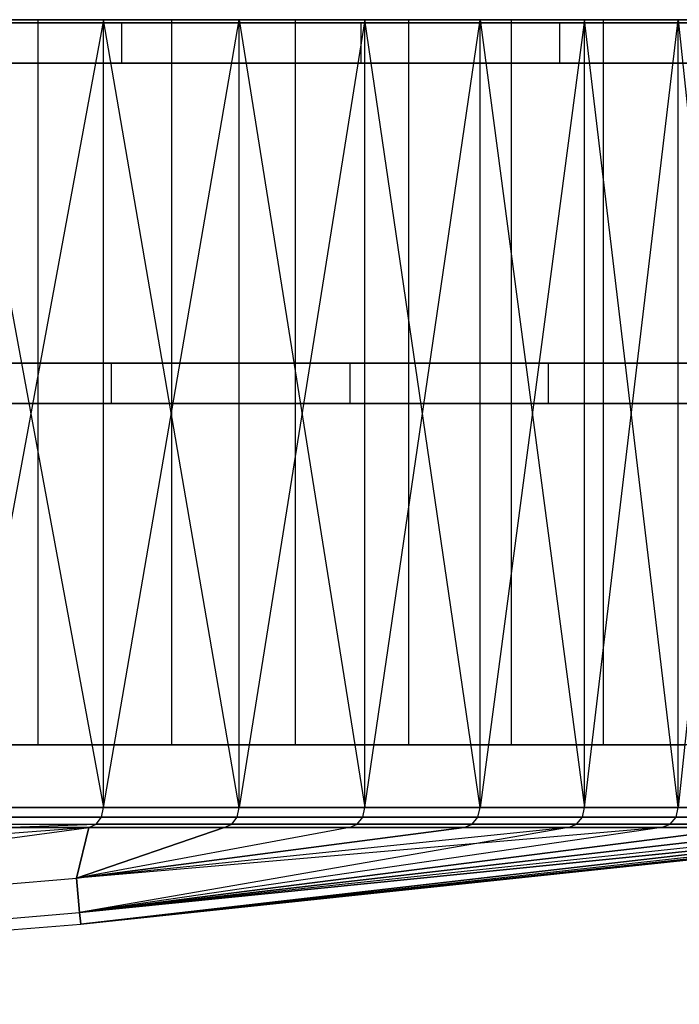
# Model space of a CAD drawing. Extents: x 0.05 to 9.49, y 0.03 to 2.7.
# Tile 24 of 26: x 8.53 to 9.17, y 0.13 to 1.09. Entities that reach past the tile are written whole.
import ezdxf

# ---------------------------------------------------------------- set-up
doc = ezdxf.new("R2010")
doc.units = 0
doc.header["$MEASUREMENT"] = 0
doc.layers.get('0').update_dxf_attribs({"color": 13, "linetype": 'CONTINUOUS'})

# ---------------------------------------------------------------- blocks, each defined once
blk = doc.blocks.new('LAMPA_KINKIET_CHINSKI_STL')
at = {"color": 0}
for p, q in [((8.25489, 1.08976, 1.69768), (8.54365, 1.08976, 2.05977)), ((8.25489, 1.08976, 1.69768), (8.54365, 1.08976, 2.05977)), ((8.31393, 1.08976, 1.64558), (8.60758, 1.08976, 2.01381)), ((8.31393, 1.08976, 1.64558), (8.60758, 1.08976, 2.01381)), ((8.67414, 1.08976, 7.29214), (8.40378, 1.08976, 7.66818)), ((8.67414, 1.08976, 7.29214), (8.40378, 1.08976, 7.66818)), ((8.60758, 1.08976, 2.01381), (8.46535, 0.31988, 1.82603)), ((8.60758, 1.08976, 2.01381), (8.46535, 0.31988, 1.82603)), ((8.46535, 1.08976, 7.71727), (8.60758, 0.31988, 7.5295)), ((8.74028, 1.08976, 7.33486), (8.46535, 1.08976, 7.71727)), ((8.46535, 1.08976, 7.71727), (8.60758, 0.31988, 7.5295)), ((8.74028, 1.08976, 7.33486), (8.46535, 1.08976, 7.71727)), ((8.54365, 1.08976, 2.05977), (8.79492, 1.08976, 2.44882)), ((8.54365, 1.08976, 2.05977), (8.79492, 1.08976, 2.44882)), ((8.54365, 1.08976, 2.05977), (8.54365, 0.3811, 2.05977)), ((8.54365, 1.08976, 2.05977), (8.54365, 0.3811, 2.05977)), ((8.74028, 0.31988, 2.20844), (8.60758, 1.08976, 2.01381)), ((8.60758, 1.08976, 2.01381), (8.86311, 1.08976, 2.40945)), ((8.74028, 0.31988, 2.20844), (8.60758, 1.08976, 2.01381)), ((8.60758, 0.31988, 2.01381), (8.60758, 1.08976, 2.01381)), ((8.60758, 0.31988, 2.01381), (8.60758, 1.08976, 2.01381)), ((8.60758, 0.31988, 7.5295), (8.74028, 1.08976, 7.33486)), ((8.60758, 0.31988, 7.5295), (8.74028, 1.08976, 7.33486)), ((8.60758, 1.08976, 2.01381), (8.86311, 1.08976, 2.40945)), ((8.9057, 1.08976, 6.89106), (8.67414, 1.08976, 7.29214)), ((8.67414, 1.08976, 7.29214), (8.67414, 0.3811, 7.29214)), ((8.67414, 1.08976, 7.29214), (8.67414, 0.3811, 7.29214)), ((8.9057, 1.08976, 6.89106), (8.67414, 1.08976, 7.29214)), ((8.86311, 1.08976, 2.40945), (8.74028, 0.31988, 2.20844)), ((8.86311, 1.08976, 2.40945), (8.74028, 0.31988, 2.20844)), ((8.74028, 1.08976, 7.33486), (8.86311, 0.31988, 7.13386)), ((8.97577, 1.08976, 6.92698), (8.74028, 1.08976, 7.33486)), ((8.74028, 0.31988, 7.33486), (8.74028, 1.08976, 7.33486)), ((8.74028, 0.31988, 7.33486), (8.74028, 1.08976, 7.33486)), ((8.74028, 1.08976, 7.33486), (8.86311, 0.31988, 7.13386)), ((8.97577, 1.08976, 6.92698), (8.74028, 1.08976, 7.33486)), ((8.79492, 1.08976, 2.44882), (9.00621, 1.08976, 2.86095)), ((8.79492, 1.08976, 2.44882), (9.00621, 1.08976, 2.86095)), ((8.79492, 1.08976, 2.44882), (8.79492, 0.3811, 2.44882)), ((8.79492, 1.08976, 2.44882), (8.79492, 0.3811, 2.44882)), ((8.97577, 0.31988, 2.61633), (8.86311, 1.08976, 2.40945)), ((8.86311, 1.08976, 2.40945), (9.07798, 1.08976, 2.82856)), ((8.97577, 0.31988, 2.61633), (8.86311, 1.08976, 2.40945)), ((8.86311, 0.31988, 2.40945), (8.86311, 1.08976, 2.40945)), ((8.86311, 0.31988, 2.40945), (8.86311, 1.08976, 2.40945)), ((8.86311, 0.31988, 7.13386), (8.97577, 1.08976, 6.92698)), ((8.86311, 0.31988, 7.13386), (8.97577, 1.08976, 6.92698)), ((8.86311, 1.08976, 2.40945), (9.07798, 1.08976, 2.82856)), ((9.09619, 1.08976, 6.46891), (8.9057, 1.08976, 6.89106)), ((8.9057, 1.08976, 6.89106), (8.9057, 0.3811, 6.89106)), ((8.9057, 1.08976, 6.89106), (8.9057, 0.3811, 6.89106)), ((9.09619, 1.08976, 6.46891), (8.9057, 1.08976, 6.89106)), ((9.07798, 1.08976, 2.82856), (8.97577, 0.31988, 2.61633)), ((9.07798, 1.08976, 2.82856), (8.97577, 0.31988, 2.61633)), ((8.97577, 1.08976, 6.92698), (9.07798, 0.31988, 6.71474)), ((9.16948, 1.08976, 6.49767), (8.97577, 1.08976, 6.92698)), ((8.97577, 0.31988, 6.92698), (8.97577, 1.08976, 6.92698)), ((8.97577, 0.31988, 6.92698), (8.97577, 1.08976, 6.92698)), ((8.97577, 1.08976, 6.92698), (9.07798, 0.31988, 6.71474)), ((9.16948, 1.08976, 6.49767), (8.97577, 1.08976, 6.92698)), ((9.00621, 1.08976, 2.86095), (9.17541, 1.08976, 3.29207)), ((9.00621, 1.08976, 2.86095), (9.17541, 1.08976, 3.29207)), ((9.00621, 1.08976, 2.86095), (9.00621, 0.3811, 2.86095)), ((9.00621, 1.08976, 2.86095), (9.00621, 0.3811, 2.86095)), ((9.16948, 0.31988, 3.04563), (9.07798, 1.08976, 2.82856)), ((9.07798, 1.08976, 2.82856), (9.25005, 1.08976, 3.26699)), ((9.16948, 0.31988, 3.04563), (9.07798, 1.08976, 2.82856)), ((9.07798, 0.31988, 2.82856), (9.07798, 1.08976, 2.82856)), ((9.07798, 0.31988, 2.82856), (9.07798, 1.08976, 2.82856)), ((9.07798, 0.31988, 6.71474), (9.16948, 1.08976, 6.49767)), ((9.07798, 0.31988, 6.71474), (9.16948, 1.08976, 6.49767)), ((9.07798, 1.08976, 2.82856), (9.25005, 1.08976, 3.26699)), ((9.24369, 1.08976, 6.02989), (9.09619, 1.08976, 6.46891)), ((9.09619, 1.08976, 6.46891), (9.09619, 0.3811, 6.46891)), ((9.09619, 1.08976, 6.46891), (9.09619, 0.3811, 6.46891)), ((9.24369, 1.08976, 6.02989), (9.09619, 1.08976, 6.46891)), ((9.25005, 1.08976, 3.26699), (9.16948, 0.31988, 3.04563)), ((9.25005, 1.08976, 3.26699), (9.16948, 0.31988, 3.04563)), ((9.16948, 1.08976, 6.49767), (9.25005, 0.31988, 6.27631)), ((9.31948, 1.08976, 6.05121), (9.16948, 1.08976, 6.49767)), ((9.16948, 0.31988, 6.49767), (9.16948, 1.08976, 6.49767)), ((9.16948, 0.31988, 6.49767), (9.16948, 1.08976, 6.49767)), ((9.16948, 1.08976, 6.49767), (9.25005, 0.31988, 6.27631)), ((9.31948, 1.08976, 6.05121), (9.16948, 1.08976, 6.49767)), ((8.34506, 0.75409, 7.70427), (8.6153, 0.75409, 7.3399)), ((8.6153, 0.75409, 2.20341), (8.34506, 0.75409, 1.83903)), ((8.6153, 0.75409, 2.20341), (8.34506, 0.75409, 1.83903)), ((8.34506, 0.75409, 7.70427), (8.6153, 0.75409, 7.3399)), ((8.6153, 0.75409, 7.3399), (8.84852, 0.75409, 6.95079)), ((8.84852, 0.75409, 2.59252), (8.6153, 0.75409, 2.20341)), ((8.6153, 0.75409, 2.20341), (8.6153, 0.71472, 2.20341)), ((8.84852, 0.75409, 2.59252), (8.6153, 0.75409, 2.20341)), ((8.6153, 0.75409, 2.20341), (8.6153, 0.71472, 2.20341)), ((8.6153, 0.75409, 7.3399), (8.84852, 0.75409, 6.95079)), ((8.6153, 0.75409, 7.3399), (8.6153, 0.71472, 7.3399)), ((8.6153, 0.75409, 7.3399), (8.6153, 0.71472, 7.3399)), ((8.84852, 0.75409, 6.95079), (9.04248, 0.75409, 6.54069)), ((9.04248, 0.75409, 3.00262), (8.84852, 0.75409, 2.59252)), ((8.84852, 0.75409, 2.59252), (8.84852, 0.71472, 2.59252)), ((9.04248, 0.75409, 3.00262), (8.84852, 0.75409, 2.59252)), ((8.84852, 0.75409, 2.59252), (8.84852, 0.71472, 2.59252)), ((8.84852, 0.75409, 6.95079), (9.04248, 0.75409, 6.54069)), ((8.84852, 0.75409, 6.95079), (8.84852, 0.71472, 6.95079)), ((8.84852, 0.75409, 6.95079), (8.84852, 0.71472, 6.95079)), ((9.04248, 0.75409, 6.54069), (9.19531, 0.75409, 6.11356)), ((9.19531, 0.75409, 3.42975), (9.04248, 0.75409, 3.00262)), ((9.04248, 0.75409, 3.00262), (9.04248, 0.71472, 3.00262)), ((9.19531, 0.75409, 3.42975), (9.04248, 0.75409, 3.00262)), ((9.04248, 0.75409, 3.00262), (9.04248, 0.71472, 3.00262)), ((9.04248, 0.75409, 6.54069), (9.19531, 0.75409, 6.11356)), ((9.04248, 0.75409, 6.54069), (9.04248, 0.71472, 6.54069)), ((9.04248, 0.75409, 6.54069), (9.04248, 0.71472, 6.54069)), ((8.34506, 0.71472, 1.83903), (8.6153, 0.71472, 2.20341)), ((8.6153, 0.71472, 7.3399), (8.34506, 0.71472, 7.70427)), ((8.34506, 0.71472, 1.83903), (8.6153, 0.71472, 2.20341)), ((8.6153, 0.71472, 7.3399), (8.34506, 0.71472, 7.70427)), ((8.6153, 0.71472, 2.20341), (8.84852, 0.71472, 2.59252)), ((8.84852, 0.71472, 6.95079), (8.6153, 0.71472, 7.3399)), ((8.6153, 0.71472, 2.20341), (8.84852, 0.71472, 2.59252)), ((8.84852, 0.71472, 6.95079), (8.6153, 0.71472, 7.3399)), ((8.84852, 0.71472, 2.59252), (9.04248, 0.71472, 3.00262)), ((9.04248, 0.71472, 6.54069), (8.84852, 0.71472, 6.95079)), ((8.84852, 0.71472, 2.59252), (9.04248, 0.71472, 3.00262)), ((9.04248, 0.71472, 6.54069), (8.84852, 0.71472, 6.95079)), ((9.04248, 0.71472, 3.00262), (9.19531, 0.71472, 3.42975)), ((9.19531, 0.71472, 6.11356), (9.04248, 0.71472, 6.54069)), ((9.04248, 0.71472, 3.00262), (9.19531, 0.71472, 3.42975)), ((9.19531, 0.71472, 6.11356), (9.04248, 0.71472, 6.54069)), ((8.25489, 0.3811, 1.69768), (8.54365, 0.3811, 2.05977)), ((8.25489, 0.3811, 1.69768), (8.54365, 0.3811, 2.05977)), ((8.67414, 0.3811, 7.29214), (8.40378, 0.3811, 7.66818)), ((8.67414, 0.3811, 7.29214), (8.40378, 0.3811, 7.66818)), ((8.54365, 0.3811, 2.05977), (8.79492, 0.3811, 2.44882)), ((8.54365, 0.3811, 2.05977), (8.79492, 0.3811, 2.44882)), ((8.9057, 0.3811, 6.89106), (8.67414, 0.3811, 7.29214)), ((8.9057, 0.3811, 6.89106), (8.67414, 0.3811, 7.29214)), ((8.79492, 0.3811, 2.44882), (9.00621, 0.3811, 2.86095)), ((8.79492, 0.3811, 2.44882), (9.00621, 0.3811, 2.86095)), ((9.09619, 0.3811, 6.46891), (8.9057, 0.3811, 6.89106)), ((9.09619, 0.3811, 6.46891), (8.9057, 0.3811, 6.89106)), ((9.00621, 0.3811, 2.86095), (9.17541, 0.3811, 3.29207)), ((9.00621, 0.3811, 2.86095), (9.17541, 0.3811, 3.29207)), ((9.24369, 0.3811, 6.02989), (9.09619, 0.3811, 6.46891)), ((9.24369, 0.3811, 6.02989), (9.09619, 0.3811, 6.46891)), ((8.60758, 0.31988, 2.01381), (8.46535, 0.31988, 1.82603)), ((8.46535, 0.31988, 7.71727), (8.60758, 0.31988, 7.5295)), ((8.46535, 0.31988, 7.71727), (8.60758, 0.31988, 7.5295)), ((8.60758, 0.31988, 2.01381), (8.46535, 0.31988, 1.82603)), ((8.60574, 0.31071, 7.52817), (8.60758, 0.31988, 7.5295)), ((8.60574, 0.31071, 7.52817), (8.60758, 0.31988, 7.5295)), ((8.60574, 0.31071, 2.01513), (8.60758, 0.31988, 2.01381)), ((8.60574, 0.31071, 2.01513), (8.60758, 0.31988, 2.01381)), ((8.74028, 0.31988, 2.20844), (8.60758, 0.31988, 2.01381)), ((8.60758, 0.31988, 7.5295), (8.74028, 0.31988, 7.33486)), ((8.60758, 0.31988, 7.5295), (8.74028, 0.31988, 7.33486)), ((8.74028, 0.31988, 2.20844), (8.60758, 0.31988, 2.01381)), ((8.73837, 0.31071, 7.33363), (8.74028, 0.31988, 7.33486)), ((8.73837, 0.31071, 7.33363), (8.74028, 0.31988, 7.33486)), ((8.73837, 0.31071, 2.20967), (8.74028, 0.31988, 2.20844)), ((8.73837, 0.31071, 2.20967), (8.74028, 0.31988, 2.20844)), ((8.86311, 0.31988, 2.40945), (8.74028, 0.31988, 2.20844)), ((8.74028, 0.31988, 7.33486), (8.86311, 0.31988, 7.13386)), ((8.74028, 0.31988, 7.33486), (8.86311, 0.31988, 7.13386)), ((8.86311, 0.31988, 2.40945), (8.74028, 0.31988, 2.20844)), ((8.86115, 0.31071, 7.13272), (8.86311, 0.31988, 7.13386)), ((8.86115, 0.31071, 7.13272), (8.86311, 0.31988, 7.13386)), ((8.86115, 0.31071, 2.41058), (8.86311, 0.31988, 2.40945)), ((8.86115, 0.31071, 2.41058), (8.86311, 0.31988, 2.40945)), ((8.97577, 0.31988, 2.61633), (8.86311, 0.31988, 2.40945)), ((8.86311, 0.31988, 7.13386), (8.97577, 0.31988, 6.92698)), ((8.86311, 0.31988, 7.13386), (8.97577, 0.31988, 6.92698)), ((8.97577, 0.31988, 2.61633), (8.86311, 0.31988, 2.40945)), ((8.97375, 0.31071, 6.92594), (8.97577, 0.31988, 6.92698)), ((8.97375, 0.31071, 6.92594), (8.97577, 0.31988, 6.92698)), ((8.97375, 0.31071, 2.61736), (8.97577, 0.31988, 2.61633)), ((8.97375, 0.31071, 2.61736), (8.97577, 0.31988, 2.61633)), ((9.07798, 0.31988, 2.82856), (8.97577, 0.31988, 2.61633)), ((8.97577, 0.31988, 6.92698), (9.07798, 0.31988, 6.71474)), ((8.97577, 0.31988, 6.92698), (9.07798, 0.31988, 6.71474)), ((9.07798, 0.31988, 2.82856), (8.97577, 0.31988, 2.61633)), ((9.07591, 0.31071, 6.71381), (9.07798, 0.31988, 6.71474)), ((9.07591, 0.31071, 6.71381), (9.07798, 0.31988, 6.71474)), ((9.07591, 0.31071, 2.8295), (9.07798, 0.31988, 2.82856)), ((9.07591, 0.31071, 2.8295), (9.07798, 0.31988, 2.82856)), ((9.16948, 0.31988, 3.04563), (9.07798, 0.31988, 2.82856)), ((9.07798, 0.31988, 6.71474), (9.16948, 0.31988, 6.49767)), ((9.07798, 0.31988, 6.71474), (9.16948, 0.31988, 6.49767)), ((9.16948, 0.31988, 3.04563), (9.07798, 0.31988, 2.82856)), ((9.16737, 0.31071, 6.49684), (9.16948, 0.31988, 6.49767)), ((9.16737, 0.31071, 6.49684), (9.16948, 0.31988, 6.49767)), ((9.16737, 0.31071, 3.04646), (9.16948, 0.31988, 3.04563)), ((9.16737, 0.31071, 3.04646), (9.16948, 0.31988, 3.04563)), ((9.25005, 0.31988, 3.26699), (9.16948, 0.31988, 3.04563)), ((9.16948, 0.31988, 6.49767), (9.25005, 0.31988, 6.27631)), ((9.16948, 0.31988, 6.49767), (9.25005, 0.31988, 6.27631)), ((9.25005, 0.31988, 3.26699), (9.16948, 0.31988, 3.04563)), ((8.46357, 0.31071, 7.71586), (8.60574, 0.31071, 7.52817)), ((8.60574, 0.31071, 2.01513), (8.46357, 0.31071, 1.82745)), ((8.46357, 0.31071, 7.71586), (8.60574, 0.31071, 7.52817)), ((8.60574, 0.31071, 2.01513), (8.46357, 0.31071, 1.82745)), ((8.60064, 0.30365, 7.5245), (8.60574, 0.31071, 7.52817)), ((8.60064, 0.30365, 7.5245), (8.60574, 0.31071, 7.52817)), ((8.60064, 0.30365, 2.0188), (8.60574, 0.31071, 2.01513)), ((8.60064, 0.30365, 2.0188), (8.60574, 0.31071, 2.01513)), ((8.60574, 0.31071, 7.52817), (8.73837, 0.31071, 7.33363)), ((8.73837, 0.31071, 2.20967), (8.60574, 0.31071, 2.01513)), ((8.60574, 0.31071, 7.52817), (8.73837, 0.31071, 7.33363)), ((8.73837, 0.31071, 2.20967), (8.60574, 0.31071, 2.01513)), ((8.73309, 0.30365, 7.33022), (8.73837, 0.31071, 7.33363)), ((8.73309, 0.30365, 7.33022), (8.73837, 0.31071, 7.33363)), ((8.73309, 0.30365, 2.21308), (8.73837, 0.31071, 2.20967)), ((8.73309, 0.30365, 2.21308), (8.73837, 0.31071, 2.20967)), ((8.73837, 0.31071, 7.33363), (8.86115, 0.31071, 7.13272)), ((8.86115, 0.31071, 2.41058), (8.73837, 0.31071, 2.20967)), ((8.73837, 0.31071, 7.33363), (8.86115, 0.31071, 7.13272)), ((8.86115, 0.31071, 2.41058), (8.73837, 0.31071, 2.20967)), ((8.8557, 0.30365, 7.12958), (8.86115, 0.31071, 7.13272)), ((8.8557, 0.30365, 7.12958), (8.86115, 0.31071, 7.13272)), ((8.8557, 0.30365, 2.41373), (8.86115, 0.31071, 2.41058)), ((8.8557, 0.30365, 2.41373), (8.86115, 0.31071, 2.41058)), ((8.86115, 0.31071, 7.13272), (8.97375, 0.31071, 6.92594)), ((8.97375, 0.31071, 2.61736), (8.86115, 0.31071, 2.41058)), ((8.86115, 0.31071, 7.13272), (8.97375, 0.31071, 6.92594)), ((8.97375, 0.31071, 2.61736), (8.86115, 0.31071, 2.41058)), ((8.96816, 0.30365, 6.92308), (8.97375, 0.31071, 6.92594)), ((8.96816, 0.30365, 6.92308), (8.97375, 0.31071, 6.92594)), ((8.96816, 0.30365, 2.62023), (8.97375, 0.31071, 2.61736)), ((8.96816, 0.30365, 2.62023), (8.97375, 0.31071, 2.61736)), ((8.97375, 0.31071, 6.92594), (9.07591, 0.31071, 6.71381)), ((9.07591, 0.31071, 2.8295), (8.97375, 0.31071, 2.61736)), ((8.97375, 0.31071, 6.92594), (9.07591, 0.31071, 6.71381)), ((9.07591, 0.31071, 2.8295), (8.97375, 0.31071, 2.61736)), ((9.07018, 0.30365, 6.71122), (9.07591, 0.31071, 6.71381)), ((9.07018, 0.30365, 6.71122), (9.07591, 0.31071, 6.71381)), ((9.07018, 0.30365, 2.83208), (9.07591, 0.31071, 2.8295)), ((9.07018, 0.30365, 2.83208), (9.07591, 0.31071, 2.8295)), ((9.07591, 0.31071, 6.71381), (9.16737, 0.31071, 6.49684)), ((9.16737, 0.31071, 3.04646), (9.07591, 0.31071, 2.8295)), ((9.07591, 0.31071, 6.71381), (9.16737, 0.31071, 6.49684)), ((9.16737, 0.31071, 3.04646), (9.07591, 0.31071, 2.8295)), ((9.16152, 0.30365, 6.49455), (9.16737, 0.31071, 6.49684)), ((9.16152, 0.30365, 6.49455), (9.16737, 0.31071, 6.49684)), ((9.16152, 0.30365, 3.04876), (9.16737, 0.31071, 3.04646)), ((9.16152, 0.30365, 3.04876), (9.16737, 0.31071, 3.04646)), ((9.16737, 0.31071, 6.49684), (9.2479, 0.31071, 6.27559)), ((9.2479, 0.31071, 3.26771), (9.16737, 0.31071, 3.04646)), ((9.16737, 0.31071, 6.49684), (9.2479, 0.31071, 6.27559)), ((9.2479, 0.31071, 3.26771), (9.16737, 0.31071, 3.04646)), ((8.59345, 0.30033, 7.51934), (7.6267, 0.22838, 7.63381)), ((8.59345, 0.30033, 7.51934), (7.6267, 0.22838, 7.63381)), ((7.63065, 0.17246, 6.68063), (8.59345, 0.30033, 7.51934)), ((7.63065, 0.17246, 2.86267), (8.59345, 0.30033, 2.02397)), ((7.63065, 0.17246, 6.68063), (8.59345, 0.30033, 7.51934)), ((7.63065, 0.17246, 2.86267), (8.59345, 0.30033, 2.02397)), ((8.45866, 0.30365, 1.83137), (8.60064, 0.30365, 2.0188)), ((8.45866, 0.30365, 7.71194), (8.60064, 0.30365, 7.5245)), ((8.45866, 0.30365, 1.83137), (8.60064, 0.30365, 2.0188)), ((8.45866, 0.30365, 7.71194), (8.60064, 0.30365, 7.5245)), ((8.50785, 0.30033, 1.90867), (8.60064, 0.30365, 2.0188)), ((8.50785, 0.30033, 1.90867), (8.60064, 0.30365, 2.0188)), ((8.50785, 0.30033, 7.63464), (8.60064, 0.30365, 7.5245)), ((8.50785, 0.30033, 7.63464), (8.60064, 0.30365, 7.5245)), ((8.59345, 0.30033, 7.51934), (8.50785, 0.30033, 7.63464)), ((8.50785, 0.30033, 1.90867), (8.59345, 0.30033, 2.02397)), ((8.50785, 0.30033, 1.90867), (8.59345, 0.30033, 2.02397)), ((8.59345, 0.30033, 7.51934), (8.50785, 0.30033, 7.63464)), ((8.84804, 0.30033, 7.12516), (8.58119, 0.25081, 6.68063)), ((8.58119, 0.25081, 6.68063), (8.96028, 0.30033, 6.91904)), ((8.84804, 0.30033, 7.12516), (8.58119, 0.25081, 6.68063)), ((8.72566, 0.30033, 7.32542), (8.58119, 0.25081, 6.68063)), ((9.15328, 0.30033, 6.49132), (8.58119, 0.25081, 6.68063)), ((9.15328, 0.30033, 6.49132), (8.58119, 0.25081, 6.68063)), ((9.06212, 0.30033, 6.70758), (8.58119, 0.25081, 6.68063)), ((9.06212, 0.30033, 6.70758), (8.58119, 0.25081, 6.68063)), ((8.58119, 0.25081, 6.68063), (8.96028, 0.30033, 6.91904)), ((8.84804, 0.30033, 2.41815), (8.58119, 0.25081, 2.86267)), ((8.58119, 0.25081, 2.86267), (8.72566, 0.30033, 2.21789)), ((8.58119, 0.25081, 2.86267), (8.72566, 0.30033, 2.21789)), ((8.58119, 0.25081, 2.86267), (8.59345, 0.30033, 2.02397)), ((8.96028, 0.30033, 2.62427), (8.58119, 0.25081, 2.86267)), ((8.84804, 0.30033, 2.41815), (8.58119, 0.25081, 2.86267)), ((8.96028, 0.30033, 2.62427), (8.58119, 0.25081, 2.86267)), ((9.06212, 0.30033, 2.83572), (8.58119, 0.25081, 2.86267)), ((9.06212, 0.30033, 2.83572), (8.58119, 0.25081, 2.86267)), ((8.59345, 0.30033, 7.51934), (8.58119, 0.25081, 6.68063)), ((8.72566, 0.30033, 7.32542), (8.58119, 0.25081, 6.68063)), ((8.59345, 0.30033, 7.51934), (8.58119, 0.25081, 6.68063)), ((8.58119, 0.25081, 2.86267), (8.59345, 0.30033, 2.02397)), ((9.23355, 0.30033, 6.27077), (8.58434, 0.21731, 5.72641)), ((8.58434, 0.21731, 5.72641), (9.30273, 0.30033, 6.0465)), ((9.23355, 0.30033, 6.27077), (8.58434, 0.21731, 5.72641)), ((9.40715, 0.30033, 5.58902), (8.58434, 0.21731, 5.72641)), ((9.40715, 0.30033, 5.58902), (8.58434, 0.21731, 5.72641)), ((9.36064, 0.30033, 5.81906), (8.58434, 0.21731, 5.72641)), ((9.36064, 0.30033, 5.81906), (8.58434, 0.21731, 5.72641)), ((8.58434, 0.21731, 5.72641), (9.30273, 0.30033, 6.0465)), ((8.58434, 0.21731, 3.8169), (9.40715, 0.30033, 3.95429)), ((9.30273, 0.30033, 3.49681), (8.58434, 0.21731, 3.8169)), ((8.58434, 0.21731, 3.8169), (9.23355, 0.30033, 3.27254)), ((9.30273, 0.30033, 3.49681), (8.58434, 0.21731, 3.8169)), ((9.36064, 0.30033, 3.72425), (8.58434, 0.21731, 3.8169)), ((9.36064, 0.30033, 3.72425), (8.58434, 0.21731, 3.8169)), ((8.58434, 0.21731, 3.8169), (9.40715, 0.30033, 3.95429)), ((9.06212, 0.30033, 2.83572), (8.58434, 0.21731, 3.8169)), ((9.06212, 0.30033, 2.83572), (8.58434, 0.21731, 3.8169)), ((9.15328, 0.30033, 3.05199), (8.58434, 0.21731, 3.8169)), ((9.15328, 0.30033, 3.05199), (8.58434, 0.21731, 3.8169)), ((8.58434, 0.21731, 3.8169), (9.23355, 0.30033, 3.27254)), ((9.47719, 0.30033, 4.889), (8.5854, 0.20614, 4.77165)), ((8.5854, 0.20614, 4.77165), (9.47866, 0.30033, 4.77165)), ((9.47719, 0.30033, 4.889), (8.5854, 0.20614, 4.77165)), ((9.4655, 0.30033, 5.12341), (8.5854, 0.20614, 4.77165)), ((9.44213, 0.30033, 5.35694), (8.5854, 0.20614, 4.77165)), ((9.4655, 0.30033, 5.12341), (8.5854, 0.20614, 4.77165)), ((9.44213, 0.30033, 5.35694), (8.5854, 0.20614, 4.77165)), ((9.40715, 0.30033, 5.58902), (8.5854, 0.20614, 4.77165)), ((9.40715, 0.30033, 5.58902), (8.5854, 0.20614, 4.77165)), ((9.44213, 0.30033, 4.18637), (8.5854, 0.20614, 4.77165)), ((8.5854, 0.20614, 4.77165), (9.40715, 0.30033, 3.95429)), ((8.5854, 0.20614, 4.77165), (9.40715, 0.30033, 3.95429)), ((9.4655, 0.30033, 4.4199), (8.5854, 0.20614, 4.77165)), ((9.44213, 0.30033, 4.18637), (8.5854, 0.20614, 4.77165)), ((9.4655, 0.30033, 4.4199), (8.5854, 0.20614, 4.77165)), ((9.47719, 0.30033, 4.6543), (8.5854, 0.20614, 4.77165)), ((9.47719, 0.30033, 4.6543), (8.5854, 0.20614, 4.77165)), ((8.5854, 0.20614, 4.77165), (9.47866, 0.30033, 4.77165)), ((8.59345, 0.30033, 2.02397), (8.60064, 0.30365, 2.0188)), ((8.59345, 0.30033, 2.02397), (8.60064, 0.30365, 2.0188)), ((8.59345, 0.30033, 7.51934), (8.60064, 0.30365, 7.5245)), ((8.59345, 0.30033, 7.51934), (8.60064, 0.30365, 7.5245)), ((8.59345, 0.30033, 2.02397), (8.72566, 0.30033, 2.21789)), ((8.72566, 0.30033, 7.32542), (8.59345, 0.30033, 7.51934)), ((8.59345, 0.30033, 2.02397), (8.72566, 0.30033, 2.21789)), ((8.72566, 0.30033, 7.32542), (8.59345, 0.30033, 7.51934)), ((8.60064, 0.30365, 2.0188), (8.73309, 0.30365, 2.21308)), ((8.73309, 0.30365, 7.33022), (8.60064, 0.30365, 7.5245)), ((8.73309, 0.30365, 7.33022), (8.60064, 0.30365, 7.5245)), ((8.60064, 0.30365, 2.0188), (8.73309, 0.30365, 2.21308)), ((8.72566, 0.30033, 2.21789), (8.73309, 0.30365, 2.21308)), ((8.72566, 0.30033, 2.21789), (8.73309, 0.30365, 2.21308)), ((8.72566, 0.30033, 7.32542), (8.73309, 0.30365, 7.33022)), ((8.72566, 0.30033, 7.32542), (8.73309, 0.30365, 7.33022)), ((8.84804, 0.30033, 7.12516), (8.72566, 0.30033, 7.32542)), ((8.72566, 0.30033, 2.21789), (8.84804, 0.30033, 2.41815)), ((8.72566, 0.30033, 2.21789), (8.84804, 0.30033, 2.41815)), ((8.84804, 0.30033, 7.12516), (8.72566, 0.30033, 7.32542)), ((8.73309, 0.30365, 2.21308), (8.8557, 0.30365, 2.41373)), ((8.8557, 0.30365, 7.12958), (8.73309, 0.30365, 7.33022)), ((8.8557, 0.30365, 7.12958), (8.73309, 0.30365, 7.33022)), ((8.73309, 0.30365, 2.21308), (8.8557, 0.30365, 2.41373)), ((8.84804, 0.30033, 2.41815), (8.8557, 0.30365, 2.41373)), ((8.84804, 0.30033, 2.41815), (8.8557, 0.30365, 2.41373)), ((8.84804, 0.30033, 7.12516), (8.8557, 0.30365, 7.12958)), ((8.84804, 0.30033, 7.12516), (8.8557, 0.30365, 7.12958)), ((8.96028, 0.30033, 6.91904), (8.84804, 0.30033, 7.12516)), ((8.84804, 0.30033, 2.41815), (8.96028, 0.30033, 2.62427)), ((8.84804, 0.30033, 2.41815), (8.96028, 0.30033, 2.62427)), ((8.96028, 0.30033, 6.91904), (8.84804, 0.30033, 7.12516)), ((8.8557, 0.30365, 2.41373), (8.96816, 0.30365, 2.62023)), ((8.96816, 0.30365, 6.92308), (8.8557, 0.30365, 7.12958)), ((8.96816, 0.30365, 6.92308), (8.8557, 0.30365, 7.12958)), ((8.8557, 0.30365, 2.41373), (8.96816, 0.30365, 2.62023)), ((8.96028, 0.30033, 2.62427), (8.96816, 0.30365, 2.62023)), ((8.96028, 0.30033, 2.62427), (8.96816, 0.30365, 2.62023)), ((8.96028, 0.30033, 6.91904), (8.96816, 0.30365, 6.92308)), ((8.96028, 0.30033, 6.91904), (8.96816, 0.30365, 6.92308)), ((9.06212, 0.30033, 6.70758), (8.96028, 0.30033, 6.91904)), ((8.96028, 0.30033, 2.62427), (9.06212, 0.30033, 2.83572)), ((8.96028, 0.30033, 2.62427), (9.06212, 0.30033, 2.83572)), ((9.06212, 0.30033, 6.70758), (8.96028, 0.30033, 6.91904)), ((8.96816, 0.30365, 2.62023), (9.07018, 0.30365, 2.83208)), ((9.07018, 0.30365, 6.71122), (8.96816, 0.30365, 6.92308)), ((9.07018, 0.30365, 6.71122), (8.96816, 0.30365, 6.92308)), ((8.96816, 0.30365, 2.62023), (9.07018, 0.30365, 2.83208)), ((9.06212, 0.30033, 2.83572), (9.07018, 0.30365, 2.83208)), ((9.06212, 0.30033, 2.83572), (9.07018, 0.30365, 2.83208)), ((9.06212, 0.30033, 6.70758), (9.07018, 0.30365, 6.71122)), ((9.06212, 0.30033, 6.70758), (9.07018, 0.30365, 6.71122)), ((9.15328, 0.30033, 6.49132), (9.06212, 0.30033, 6.70758)), ((9.06212, 0.30033, 2.83572), (9.15328, 0.30033, 3.05199)), ((9.06212, 0.30033, 2.83572), (9.15328, 0.30033, 3.05199)), ((9.15328, 0.30033, 6.49132), (9.06212, 0.30033, 6.70758)), ((9.07018, 0.30365, 2.83208), (9.16152, 0.30365, 3.04876)), ((9.16152, 0.30365, 6.49455), (9.07018, 0.30365, 6.71122)), ((9.16152, 0.30365, 6.49455), (9.07018, 0.30365, 6.71122)), ((9.07018, 0.30365, 2.83208), (9.16152, 0.30365, 3.04876)), ((9.15328, 0.30033, 3.05199), (9.16152, 0.30365, 3.04876)), ((9.15328, 0.30033, 3.05199), (9.16152, 0.30365, 3.04876)), ((9.15328, 0.30033, 6.49132), (9.16152, 0.30365, 6.49455)), ((9.15328, 0.30033, 6.49132), (9.16152, 0.30365, 6.49455)), ((9.23355, 0.30033, 6.27077), (9.15328, 0.30033, 6.49132)), ((9.15328, 0.30033, 3.05199), (9.23355, 0.30033, 3.27254)), ((9.15328, 0.30033, 3.05199), (9.23355, 0.30033, 3.27254)), ((9.23355, 0.30033, 6.27077), (9.15328, 0.30033, 6.49132)), ((9.16152, 0.30365, 3.04876), (9.24194, 0.30365, 3.26972)), ((9.24194, 0.30365, 6.27359), (9.16152, 0.30365, 6.49455)), ((9.24194, 0.30365, 6.27359), (9.16152, 0.30365, 6.49455)), ((9.16152, 0.30365, 3.04876), (9.24194, 0.30365, 3.26972)), ((7.63065, 0.17246, 6.68063), (8.58119, 0.25081, 6.68063)), ((7.63065, 0.17246, 6.68063), (8.58119, 0.25081, 6.68063)), ((7.63065, 0.17246, 2.86267), (8.58119, 0.25081, 2.86267)), ((7.63065, 0.17246, 2.86267), (8.58119, 0.25081, 2.86267)), ((8.58119, 0.25081, 6.68063), (8.58434, 0.21731, 5.72641)), ((8.58434, 0.21731, 3.8169), (8.58119, 0.25081, 2.86267)), ((8.58119, 0.25081, 6.68063), (8.58434, 0.21731, 5.72641)), ((8.58434, 0.21731, 3.8169), (8.58119, 0.25081, 2.86267)), ((7.63302, 0.13889, 5.72641), (8.58434, 0.21731, 5.72641)), ((7.63302, 0.13889, 5.72641), (8.58434, 0.21731, 5.72641)), ((7.63302, 0.13889, 3.8169), (8.58434, 0.21731, 3.8169)), ((7.63302, 0.13889, 3.8169), (8.58434, 0.21731, 3.8169)), ((8.58434, 0.21731, 5.72641), (8.5854, 0.20614, 4.77165)), ((8.5854, 0.20614, 4.77165), (8.58434, 0.21731, 3.8169)), ((8.58434, 0.21731, 5.72641), (8.5854, 0.20614, 4.77165)), ((8.5854, 0.20614, 4.77165), (8.58434, 0.21731, 3.8169)), ((7.63381, 0.1277, 4.77165), (8.5854, 0.20614, 4.77165)), ((7.63381, 0.1277, 4.77165), (8.5854, 0.20614, 4.77165))]:
    blk.add_line(p, q, dxfattribs=at)
blk = doc.blocks.new('GRUPUJ_1')
at = {"color": 0}
for p, q in [((8.30561, 1.05988, 7.66463), (8.57655, 1.05988, 7.29931)), ((8.57655, 1.05988, 2.14951), (8.30561, 1.05988, 1.78419)), ((8.57655, 1.05988, 2.14951), (8.30561, 1.05988, 1.78419)), ((8.30561, 1.05988, 7.66463), (8.57655, 1.05988, 7.29931)), ((8.57655, 1.05988, 7.29931), (8.81038, 1.05988, 6.90919)), ((8.81038, 1.05988, 2.53963), (8.57655, 1.05988, 2.14951)), ((8.57655, 1.05988, 2.14951), (8.57655, 1.02051, 2.14951)), ((8.81038, 1.05988, 2.53963), (8.57655, 1.05988, 2.14951)), ((8.57655, 1.05988, 2.14951), (8.57655, 1.02051, 2.14951)), ((8.57655, 1.05988, 7.29931), (8.81038, 1.05988, 6.90919)), ((8.57655, 1.05988, 7.29931), (8.57655, 1.02051, 7.29931)), ((8.57655, 1.05988, 7.29931), (8.57655, 1.02051, 7.29931)), ((8.81038, 1.05988, 6.90919), (9.00485, 1.05988, 6.49803)), ((9.00485, 1.05988, 2.95079), (8.81038, 1.05988, 2.53963)), ((9.00485, 1.05988, 2.95079), (8.81038, 1.05988, 2.53963)), ((8.81038, 1.05988, 2.53963), (8.81038, 1.02051, 2.53963)), ((8.81038, 1.05988, 2.53963), (8.81038, 1.02051, 2.53963)), ((8.81038, 1.05988, 6.90919), (8.81038, 1.02051, 6.90919)), ((8.81038, 1.05988, 6.90919), (9.00485, 1.05988, 6.49803)), ((8.81038, 1.05988, 6.90919), (8.81038, 1.02051, 6.90919)), ((9.00485, 1.05988, 6.49803), (9.15807, 1.05988, 6.06979)), ((9.15807, 1.05988, 3.37903), (9.00485, 1.05988, 2.95079)), ((9.00485, 1.05988, 2.95079), (9.00485, 1.02051, 2.95079)), ((9.15807, 1.05988, 3.37903), (9.00485, 1.05988, 2.95079)), ((9.00485, 1.05988, 2.95079), (9.00485, 1.02051, 2.95079)), ((9.00485, 1.05988, 6.49803), (9.00485, 1.02051, 6.49803)), ((9.00485, 1.05988, 6.49803), (9.15807, 1.05988, 6.06979)), ((9.00485, 1.05988, 6.49803), (9.00485, 1.02051, 6.49803)), ((8.30561, 1.02051, 1.78419), (8.57655, 1.02051, 2.14951)), ((8.57655, 1.02051, 7.29931), (8.30561, 1.02051, 7.66463)), ((8.30561, 1.02051, 1.78419), (8.57655, 1.02051, 2.14951)), ((8.57655, 1.02051, 7.29931), (8.30561, 1.02051, 7.66463)), ((8.81038, 1.02051, 6.90919), (8.57655, 1.02051, 7.29931)), ((8.57655, 1.02051, 2.14951), (8.81038, 1.02051, 2.53963)), ((8.57655, 1.02051, 2.14951), (8.81038, 1.02051, 2.53963)), ((8.81038, 1.02051, 6.90919), (8.57655, 1.02051, 7.29931)), ((8.81038, 1.02051, 2.53963), (9.00485, 1.02051, 2.95079)), ((9.00485, 1.02051, 6.49803), (8.81038, 1.02051, 6.90919)), ((8.81038, 1.02051, 2.53963), (9.00485, 1.02051, 2.95079)), ((9.00485, 1.02051, 6.49803), (8.81038, 1.02051, 6.90919)), ((9.00485, 1.02051, 2.95079), (9.15807, 1.02051, 3.37903)), ((9.15807, 1.02051, 6.06979), (9.00485, 1.02051, 6.49803)), ((9.00485, 1.02051, 2.95079), (9.15807, 1.02051, 3.37903)), ((9.15807, 1.02051, 6.06979), (9.00485, 1.02051, 6.49803))]:
    blk.add_line(p, q, dxfattribs=at)
blk.add_blockref('LAMPA_KINKIET_CHINSKI_STL', (-0.04871, -0.02677, -0.04724), dxfattribs=at)

msp = doc.modelspace()

# ---------------------------------------------------------------- block references
at = {"color": 0}
msp.add_blockref('GRUPUJ_1', (0.04871, 0.02677, 0.04724), dxfattribs=at)

doc.saveas('drawing.dxf')
